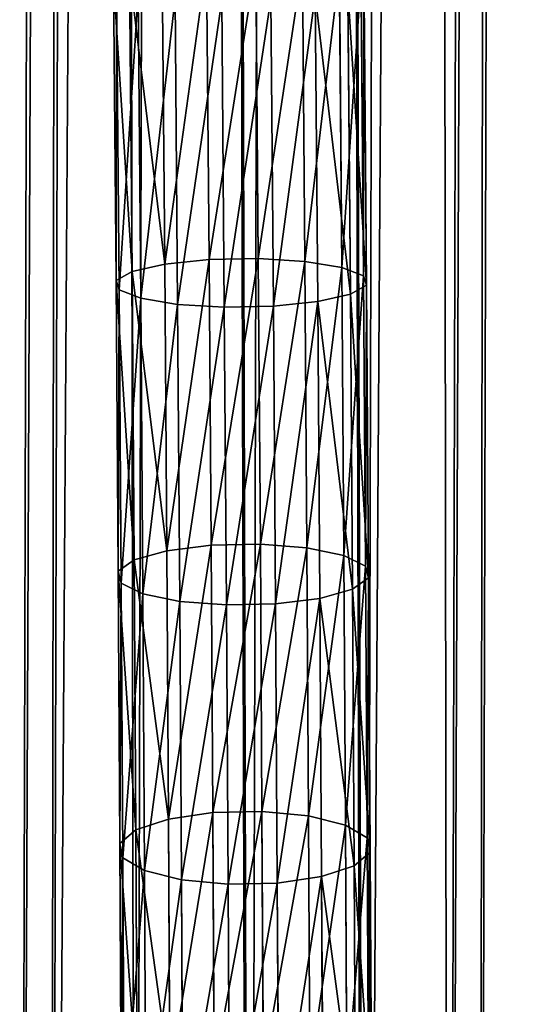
# Model space of a CAD drawing. Extents: x 0 to 230, y 0 to 588.
# Tile 142 of 256: x 122 to 133, y 147 to 168. Entities that reach past the tile are written whole.
import ezdxf

# ---------------------------------------------------------------- set-up
doc = ezdxf.new("R2010")
doc.units = 0
doc.header["$LTSCALE"] = 25.4
doc.layers.get('0').update_dxf_attribs({"color": 13, "linetype": 'CONTINUOUS'})

# ---------------------------------------------------------------- blocks, each defined once
blk = doc.blocks.new('VIPER-I-6512-6513_STL_3')
at = {"color": 250}
for p, q in [((0.805, 583.17, 326.46), (-0.412, 124.036, 741.465)), ((0.805, 583.17, 326.46), (-0.412, 124.036, 741.465)), ((-1.696, 582.728, 325.963), (-2.913, 123.594, 740.968)), ((-1.696, 582.728, 325.963), (-2.913, 123.594, 740.968)), ((3.304, 582.715, 325.963), (2.087, 123.581, 740.968)), ((3.304, 582.715, 325.963), (2.087, 123.581, 740.968)), ((-3.529, 581.506, 324.606), (-4.746, 122.371, 739.611)), ((-3.529, 581.506, 324.606), (-4.746, 122.371, 739.611)), ((5.131, 581.483, 324.606), (3.914, 122.349, 739.611)), ((5.131, 581.483, 324.606), (3.914, 122.349, 739.611)), ((-4.204, 579.831, 322.751), (-5.421, 120.697, 737.756)), ((-4.204, 579.831, 322.751), (-5.421, 120.697, 737.756)), ((5.796, 579.804, 322.751), (4.579, 120.67, 737.756)), ((5.796, 579.804, 322.751), (4.579, 120.67, 737.756)), ((-3.538, 578.153, 320.896), (-4.755, 119.019, 735.901)), ((-3.538, 578.153, 320.896), (-4.755, 119.019, 735.901)), ((5.122, 578.13, 320.896), (3.905, 118.996, 735.901)), ((5.122, 578.13, 320.896), (3.905, 118.996, 735.901)), ((-1.711, 576.921, 319.539), (-2.928, 117.787, 734.544)), ((-1.711, 576.921, 319.539), (-2.928, 117.787, 734.544)), ((3.289, 576.908, 319.539), (2.072, 117.773, 734.544)), ((3.289, 576.908, 319.539), (2.072, 117.773, 734.544)), ((0.788, 576.465, 319.042), (-0.43, 117.331, 734.047)), ((0.788, 576.465, 319.042), (-0.43, 117.331, 734.047))]:
    blk.add_line(p, q, dxfattribs=at)
at = {"color": 7}
for p, q in [((-1.301, 171.864, 834.52), (-1.355, 178.291, 835.618)), ((-1.301, 171.864, 834.52), (-1.355, 178.291, 835.618)), ((-0.284, 178.31, 835.555), (-0.23, 171.885, 834.457)), ((-0.284, 178.31, 835.555), (-0.23, 171.885, 834.457)), ((-2.976, 171.607, 835.767), (-3.031, 178.091, 836.876)), ((-2.976, 171.607, 835.767), (-3.031, 178.091, 836.876)), ((-2.265, 171.766, 834.98), (-2.319, 178.214, 836.082)), ((-2.265, 171.766, 834.98), (-2.319, 178.214, 836.082)), ((0.785, 171.825, 834.801), (0.73, 178.268, 835.902)), ((0.785, 171.825, 834.801), (0.73, 178.268, 835.902)), ((1.588, 171.695, 835.5), (1.534, 178.172, 836.607)), ((1.588, 171.695, 835.5), (1.534, 178.172, 836.607)), ((-3.38, 177.94, 837.879), (-3.325, 171.409, 836.763)), ((-3.38, 177.94, 837.879), (-3.325, 171.409, 836.763)), ((2.059, 171.513, 836.447), (2.004, 178.036, 837.562)), ((2.059, 171.513, 836.447), (2.004, 178.036, 837.562)), ((2.069, 177.881, 838.622), (2.124, 171.307, 837.498)), ((2.069, 177.881, 838.622), (2.124, 171.307, 837.498)), ((-3.315, 177.786, 838.939), (-3.26, 171.204, 837.814)), ((-3.315, 177.786, 838.939), (-3.26, 171.204, 837.814)), ((-2.845, 177.65, 839.894), (-2.789, 171.022, 838.761)), ((-2.845, 177.65, 839.894), (-2.789, 171.022, 838.761)), ((1.775, 171.11, 838.493), (1.719, 177.731, 839.625)), ((1.775, 171.11, 838.493), (1.719, 177.731, 839.625)), ((-1.986, 170.891, 839.46), (-2.042, 177.553, 840.599)), ((-1.986, 170.891, 839.46), (-2.042, 177.553, 840.599)), ((-1.027, 177.512, 840.946), (-0.971, 170.832, 839.804)), ((-1.027, 177.512, 840.946), (-0.971, 170.832, 839.804)), ((0.043, 177.531, 840.883), (0.1, 170.853, 839.741)), ((0.043, 177.531, 840.883), (0.1, 170.853, 839.741)), ((1.008, 177.608, 840.419), (1.064, 170.95, 839.281)), ((1.008, 177.608, 840.419), (1.064, 170.95, 839.281)), ((-2.265, 171.766, 834.98), (-1.301, 171.864, 834.52)), ((-2.265, 171.766, 834.98), (-1.301, 171.864, 834.52)), ((-1.301, 171.864, 834.52), (-0.23, 171.885, 834.457)), ((-1.301, 171.864, 834.52), (-0.23, 171.885, 834.457)), ((-1.256, 165.654, 833.143), (-1.301, 171.864, 834.52)), ((-1.256, 165.654, 833.143), (-1.301, 171.864, 834.52)), ((-0.23, 171.885, 834.457), (-0.185, 165.676, 833.08)), ((0.785, 171.825, 834.801), (-0.23, 171.885, 834.457)), ((0.785, 171.825, 834.801), (-0.23, 171.885, 834.457)), ((-0.23, 171.885, 834.457), (-0.185, 165.676, 833.08)), ((-2.976, 171.607, 835.767), (-2.265, 171.766, 834.98)), ((-2.976, 171.607, 835.767), (-2.265, 171.766, 834.98)), ((-2.221, 165.534, 833.598), (-2.265, 171.766, 834.98)), ((-2.221, 165.534, 833.598), (-2.265, 171.766, 834.98)), ((0.829, 165.598, 833.421), (0.785, 171.825, 834.801)), ((0.785, 171.825, 834.801), (1.588, 171.695, 835.5)), ((0.785, 171.825, 834.801), (1.588, 171.695, 835.5)), ((0.829, 165.598, 833.421), (0.785, 171.825, 834.801)), ((1.633, 165.432, 834.112), (1.588, 171.695, 835.5)), ((1.588, 171.695, 835.5), (2.059, 171.513, 836.447)), ((1.588, 171.695, 835.5), (2.059, 171.513, 836.447)), ((1.633, 165.432, 834.112), (1.588, 171.695, 835.5)), ((-3.325, 171.409, 836.763), (-2.976, 171.607, 835.767)), ((-3.325, 171.409, 836.763), (-2.976, 171.607, 835.767)), ((-2.931, 165.336, 834.377), (-2.976, 171.607, 835.767)), ((-2.931, 165.336, 834.377), (-2.976, 171.607, 835.767)), ((2.104, 165.202, 835.048), (2.059, 171.513, 836.447)), ((2.059, 171.513, 836.447), (2.124, 171.307, 837.498)), ((2.059, 171.513, 836.447), (2.124, 171.307, 837.498)), ((2.104, 165.202, 835.048), (2.059, 171.513, 836.447)), ((-3.26, 171.204, 837.814), (-3.325, 171.409, 836.763)), ((-3.325, 171.409, 836.763), (-3.28, 165.089, 835.361)), ((-3.26, 171.204, 837.814), (-3.325, 171.409, 836.763)), ((-3.325, 171.409, 836.763), (-3.28, 165.089, 835.361)), ((2.124, 171.307, 837.498), (1.775, 171.11, 838.493)), ((2.124, 171.307, 837.498), (1.775, 171.11, 838.493)), ((2.124, 171.307, 837.498), (2.17, 164.945, 836.088)), ((2.124, 171.307, 837.498), (2.17, 164.945, 836.088)), ((-2.789, 171.022, 838.761), (-3.26, 171.204, 837.814)), ((-3.26, 171.204, 837.814), (-3.214, 164.831, 836.401)), ((-2.789, 171.022, 838.761), (-3.26, 171.204, 837.814)), ((-3.26, 171.204, 837.814), (-3.214, 164.831, 836.401)), ((-1.986, 170.891, 839.46), (-2.789, 171.022, 838.761)), ((-2.789, 171.022, 838.761), (-2.743, 164.602, 837.337)), ((-1.986, 170.891, 839.46), (-2.789, 171.022, 838.761)), ((-2.789, 171.022, 838.761), (-2.743, 164.602, 837.337)), ((1.775, 171.11, 838.493), (1.064, 170.95, 839.281)), ((1.775, 171.11, 838.493), (1.064, 170.95, 839.281)), ((1.821, 164.698, 837.072), (1.775, 171.11, 838.493)), ((1.821, 164.698, 837.072), (1.775, 171.11, 838.493)), ((-1.94, 164.435, 838.028), (-1.986, 170.891, 839.46)), ((-0.971, 170.832, 839.804), (-1.986, 170.891, 839.46)), ((-1.94, 164.435, 838.028), (-1.986, 170.891, 839.46)), ((-0.971, 170.832, 839.804), (-1.986, 170.891, 839.46)), ((0.1, 170.853, 839.741), (-0.971, 170.832, 839.804)), ((0.1, 170.853, 839.741), (-0.971, 170.832, 839.804)), ((-0.971, 170.832, 839.804), (-0.925, 164.357, 838.369)), ((-0.971, 170.832, 839.804), (-0.925, 164.357, 838.369)), ((1.064, 170.95, 839.281), (0.1, 170.853, 839.741)), ((1.064, 170.95, 839.281), (0.1, 170.853, 839.741)), ((0.1, 170.853, 839.741), (0.146, 164.38, 838.306)), ((0.1, 170.853, 839.741), (0.146, 164.38, 838.306)), ((1.064, 170.95, 839.281), (1.11, 164.499, 837.851)), ((1.064, 170.95, 839.281), (1.11, 164.499, 837.851)), ((-2.221, 165.534, 833.598), (-1.256, 165.654, 833.143)), ((-2.221, 165.534, 833.598), (-1.256, 165.654, 833.143)), ((-1.256, 165.654, 833.143), (-0.185, 165.676, 833.08)), ((-1.256, 165.654, 833.143), (-0.185, 165.676, 833.08)), ((-1.221, 159.845, 831.544), (-1.256, 165.654, 833.143)), ((-1.221, 159.845, 831.544), (-1.256, 165.654, 833.143)), ((-0.185, 165.676, 833.08), (-0.15, 159.87, 831.482)), ((0.829, 165.598, 833.421), (-0.185, 165.676, 833.08)), ((0.829, 165.598, 833.421), (-0.185, 165.676, 833.08)), ((-0.185, 165.676, 833.08), (-0.15, 159.87, 831.482)), ((-2.931, 165.336, 834.377), (-2.221, 165.534, 833.598)), ((-2.931, 165.336, 834.377), (-2.221, 165.534, 833.598)), ((-2.185, 159.704, 831.993), (-2.221, 165.534, 833.598)), ((-2.185, 159.704, 831.993), (-2.221, 165.534, 833.598)), ((0.865, 159.774, 831.817), (0.829, 165.598, 833.421)), ((0.829, 165.598, 833.421), (1.633, 165.432, 834.112)), ((0.829, 165.598, 833.421), (1.633, 165.432, 834.112)), ((0.865, 159.774, 831.817), (0.829, 165.598, 833.421)), ((-3.28, 165.089, 835.361), (-2.931, 165.336, 834.377)), ((-3.28, 165.089, 835.361), (-2.931, 165.336, 834.377)), ((-2.896, 159.467, 832.761), (-2.931, 165.336, 834.377)), ((-2.896, 159.467, 832.761), (-2.931, 165.336, 834.377)), ((1.669, 159.572, 832.498), (1.633, 165.432, 834.112)), ((1.633, 165.432, 834.112), (2.104, 165.202, 835.048)), ((1.633, 165.432, 834.112), (2.104, 165.202, 835.048)), ((1.669, 159.572, 832.498), (1.633, 165.432, 834.112)), ((-3.214, 164.831, 836.401), (-3.28, 165.089, 835.361)), ((-3.28, 165.089, 835.361), (-3.244, 159.171, 833.732)), ((-3.214, 164.831, 836.401), (-3.28, 165.089, 835.361)), ((-3.28, 165.089, 835.361), (-3.244, 159.171, 833.732)), ((2.14, 159.295, 833.422), (2.104, 165.202, 835.048)), ((2.104, 165.202, 835.048), (2.17, 164.945, 836.088)), ((2.104, 165.202, 835.048), (2.17, 164.945, 836.088)), ((2.14, 159.295, 833.422), (2.104, 165.202, 835.048)), ((-2.743, 164.602, 837.337), (-3.214, 164.831, 836.401)), ((-3.214, 164.831, 836.401), (-3.178, 158.86, 834.757)), ((-2.743, 164.602, 837.337), (-3.214, 164.831, 836.401)), ((-3.214, 164.831, 836.401), (-3.178, 158.86, 834.757)), ((2.17, 164.945, 836.088), (1.821, 164.698, 837.072)), ((2.17, 164.945, 836.088), (1.821, 164.698, 837.072)), ((2.17, 164.945, 836.088), (2.206, 158.985, 834.447)), ((2.17, 164.945, 836.088), (2.206, 158.985, 834.447)), ((-1.94, 164.435, 838.028), (-2.743, 164.602, 837.337)), ((-2.743, 164.602, 837.337), (-2.707, 158.583, 835.681)), ((-1.94, 164.435, 838.028), (-2.743, 164.602, 837.337)), ((-2.743, 164.602, 837.337), (-2.707, 158.583, 835.681)), ((1.821, 164.698, 837.072), (1.11, 164.499, 837.851)), ((1.821, 164.698, 837.072), (1.11, 164.499, 837.851)), ((1.857, 158.688, 835.418), (1.821, 164.698, 837.072)), ((1.857, 158.688, 835.418), (1.821, 164.698, 837.072)), ((-1.903, 158.381, 836.362), (-1.94, 164.435, 838.028)), ((-0.925, 164.357, 838.369), (-1.94, 164.435, 838.028)), ((-1.903, 158.381, 836.362), (-1.94, 164.435, 838.028)), ((-0.925, 164.357, 838.369), (-1.94, 164.435, 838.028)), ((0.146, 164.38, 838.306), (-0.925, 164.357, 838.369)), ((0.146, 164.38, 838.306), (-0.925, 164.357, 838.369)), ((1.11, 164.499, 837.851), (0.146, 164.38, 838.306)), ((1.11, 164.499, 837.851), (0.146, 164.38, 838.306)), ((0.146, 164.38, 838.306), (0.183, 158.31, 836.635)), ((0.146, 164.38, 838.306), (0.183, 158.31, 836.635)), ((1.11, 164.499, 837.851), (1.147, 158.452, 836.186)), ((1.11, 164.499, 837.851), (1.147, 158.452, 836.186)), ((-0.925, 164.357, 838.369), (-0.888, 158.285, 836.697)), ((-0.925, 164.357, 838.369), (-0.888, 158.285, 836.697)), ((-2.896, 159.467, 832.761), (-2.185, 159.704, 831.993)), ((-2.896, 159.467, 832.761), (-2.185, 159.704, 831.993)), ((-2.185, 159.704, 831.993), (-1.221, 159.845, 831.544)), ((-2.185, 159.704, 831.993), (-1.221, 159.845, 831.544)), ((-2.157, 154.114, 830.139), (-2.185, 159.704, 831.993)), ((-2.157, 154.114, 830.139), (-2.185, 159.704, 831.993)), ((-1.221, 159.845, 831.544), (-0.15, 159.87, 831.482)), ((-1.221, 159.845, 831.544), (-0.15, 159.87, 831.482)), ((-1.193, 154.278, 829.697), (-1.221, 159.845, 831.544)), ((-1.193, 154.278, 829.697), (-1.221, 159.845, 831.544)), ((-0.15, 159.87, 831.482), (-0.122, 154.305, 829.636)), ((0.865, 159.774, 831.817), (-0.15, 159.87, 831.482)), ((0.865, 159.774, 831.817), (-0.15, 159.87, 831.482)), ((-0.15, 159.87, 831.482), (-0.122, 154.305, 829.636)), ((0.893, 154.191, 829.966), (0.865, 159.774, 831.817)), ((0.865, 159.774, 831.817), (1.669, 159.572, 832.498)), ((0.865, 159.774, 831.817), (1.669, 159.572, 832.498)), ((0.893, 154.191, 829.966), (0.865, 159.774, 831.817)), ((-3.244, 159.171, 833.732), (-2.896, 159.467, 832.761)), ((-3.244, 159.171, 833.732), (-2.896, 159.467, 832.761)), ((-2.867, 153.838, 830.894), (-2.896, 159.467, 832.761)), ((-2.867, 153.838, 830.894), (-2.896, 159.467, 832.761)), ((1.697, 153.953, 830.635), (1.669, 159.572, 832.498)), ((1.669, 159.572, 832.498), (2.14, 159.295, 833.422)), ((1.669, 159.572, 832.498), (2.14, 159.295, 833.422)), ((1.697, 153.953, 830.635), (1.669, 159.572, 832.498)), ((2.169, 153.627, 831.542), (2.14, 159.295, 833.422)), ((2.14, 159.295, 833.422), (2.206, 158.985, 834.447)), ((2.14, 159.295, 833.422), (2.206, 158.985, 834.447)), ((2.169, 153.627, 831.542), (2.14, 159.295, 833.422)), ((-3.178, 158.86, 834.757), (-3.244, 159.171, 833.732)), ((-3.244, 159.171, 833.732), (-3.215, 153.491, 831.848)), ((-3.178, 158.86, 834.757), (-3.244, 159.171, 833.732)), ((-3.244, 159.171, 833.732), (-3.215, 153.491, 831.848)), ((-2.707, 158.583, 835.681), (-3.178, 158.86, 834.757)), ((-3.178, 158.86, 834.757), (-3.149, 153.127, 832.856)), ((-2.707, 158.583, 835.681), (-3.178, 158.86, 834.757)), ((-3.178, 158.86, 834.757), (-3.149, 153.127, 832.856)), ((2.206, 158.985, 834.447), (1.857, 158.688, 835.418)), ((2.206, 158.985, 834.447), (1.857, 158.688, 835.418)), ((2.206, 158.985, 834.447), (2.235, 153.263, 832.549)), ((2.206, 158.985, 834.447), (2.235, 153.263, 832.549)), ((1.857, 158.688, 835.418), (1.147, 158.452, 836.186)), ((1.857, 158.688, 835.418), (1.147, 158.452, 836.186)), ((1.887, 152.917, 833.503), (1.857, 158.688, 835.418)), ((1.887, 152.917, 833.503), (1.857, 158.688, 835.418)), ((-1.903, 158.381, 836.362), (-2.707, 158.583, 835.681)), ((-2.707, 158.583, 835.681), (-2.677, 152.801, 833.763)), ((-1.903, 158.381, 836.362), (-2.707, 158.583, 835.681)), ((-2.707, 158.583, 835.681), (-2.677, 152.801, 833.763)), ((-1.873, 152.563, 834.432), (-1.903, 158.381, 836.362)), ((-0.888, 158.285, 836.697), (-1.903, 158.381, 836.362)), ((-1.873, 152.563, 834.432), (-1.903, 158.381, 836.362)), ((-0.888, 158.285, 836.697), (-1.903, 158.381, 836.362)), ((1.147, 158.452, 836.186), (0.183, 158.31, 836.635)), ((1.147, 158.452, 836.186), (0.183, 158.31, 836.635)), ((1.147, 158.452, 836.186), (1.177, 152.64, 834.259)), ((1.147, 158.452, 836.186), (1.177, 152.64, 834.259)), ((0.183, 158.31, 836.635), (-0.888, 158.285, 836.697)), ((0.183, 158.31, 836.635), (-0.888, 158.285, 836.697)), ((-0.888, 158.285, 836.697), (-0.858, 152.449, 834.761)), ((-0.888, 158.285, 836.697), (-0.858, 152.449, 834.761)), ((0.183, 158.31, 836.635), (0.213, 152.476, 834.7)), ((0.183, 158.31, 836.635), (0.213, 152.476, 834.7))]:
    blk.add_line(p, q, dxfattribs=at)
mesh = blk.add_polyface(dxfattribs=at)
corners = [(-0.412, 124.036, 741.465), (-1.696, 582.728, 325.963), (-2.913, 123.594, 740.968), (0.805, 583.17, 326.46)]
mesh.append_faces([[corners[k] for k in face] for face in [(0, 1, 2), (1, 0, 3)]], dxfattribs={"vtx0": -1, "color": 7})
mesh = blk.add_polyface(dxfattribs=at)
corners = [(2.087, 123.581, 740.968), (0.805, 583.17, 326.46), (-0.412, 124.036, 741.465), (3.304, 582.715, 325.963)]
mesh.append_faces([[corners[k] for k in face] for face in [(0, 1, 2), (1, 0, 3)]], dxfattribs={"vtx0": -1, "color": 7})
mesh = blk.add_polyface(dxfattribs=at)
corners = [(-2.913, 123.594, 740.968), (-3.529, 581.506, 324.606), (-4.746, 122.371, 739.611), (-1.696, 582.728, 325.963)]
mesh.append_faces([[corners[k] for k in face] for face in [(0, 1, 2), (1, 0, 3)]], dxfattribs={"vtx0": -1, "color": 7})
mesh = blk.add_polyface(dxfattribs=at)
corners = [(5.131, 581.483, 324.606), (2.087, 123.581, 740.968), (3.914, 122.349, 739.611), (3.304, 582.715, 325.963)]
mesh.append_faces([[corners[k] for k in face] for face in [(0, 1, 2), (1, 0, 3)]], dxfattribs={"vtx0": -1, "color": 7})
mesh = blk.add_polyface(dxfattribs=at)
corners = [(-4.746, 122.371, 739.611), (-4.204, 579.831, 322.751), (-5.421, 120.697, 737.756), (-3.529, 581.506, 324.606)]
mesh.append_faces([[corners[k] for k in face] for face in [(0, 1, 2), (1, 0, 3)]], dxfattribs={"vtx0": -1, "color": 7})
mesh = blk.add_polyface(dxfattribs=at)
corners = [(5.796, 579.804, 322.751), (3.914, 122.349, 739.611), (4.579, 120.67, 737.756), (5.131, 581.483, 324.606)]
mesh.append_faces([[corners[k] for k in face] for face in [(0, 1, 2), (1, 0, 3)]], dxfattribs={"vtx0": -1, "color": 7})
mesh = blk.add_polyface(dxfattribs=at)
corners = [(-5.421, 120.697, 737.756), (-3.538, 578.153, 320.896), (-4.755, 119.019, 735.901), (-4.204, 579.831, 322.751)]
mesh.append_faces([[corners[k] for k in face] for face in [(0, 1, 2), (1, 0, 3)]], dxfattribs={"vtx0": -1, "color": 7})
mesh = blk.add_polyface(dxfattribs=at)
corners = [(5.122, 578.13, 320.896), (4.579, 120.67, 737.756), (3.905, 118.996, 735.901), (5.796, 579.804, 322.751)]
mesh.append_faces([[corners[k] for k in face] for face in [(0, 1, 2), (1, 0, 3)]], dxfattribs={"vtx0": -1, "color": 7})
mesh = blk.add_polyface(dxfattribs=at)
corners = [(-4.755, 119.019, 735.901), (-1.711, 576.921, 319.539), (-2.928, 117.787, 734.544), (-3.538, 578.153, 320.896)]
mesh.append_faces([[corners[k] for k in face] for face in [(0, 1, 2), (1, 0, 3)]], dxfattribs={"vtx0": -1, "color": 7})
mesh = blk.add_polyface(dxfattribs=at)
corners = [(3.289, 576.908, 319.539), (3.905, 118.996, 735.901), (2.072, 117.773, 734.544), (5.122, 578.13, 320.896)]
mesh.append_faces([[corners[k] for k in face] for face in [(0, 1, 2), (1, 0, 3)]], dxfattribs={"vtx0": -1, "color": 7})
mesh = blk.add_polyface(dxfattribs=at)
corners = [(-1.711, 576.921, 319.539), (-0.43, 117.331, 734.047), (-2.928, 117.787, 734.544), (0.788, 576.465, 319.042)]
mesh.append_faces([[corners[k] for k in face] for face in [(0, 1, 2), (1, 0, 3)]], dxfattribs={"vtx0": -1, "color": 7})
mesh = blk.add_polyface(dxfattribs=at)
corners = [(0.788, 576.465, 319.042), (2.072, 117.773, 734.544), (-0.43, 117.331, 734.047), (3.289, 576.908, 319.539)]
mesh.append_faces([[corners[k] for k in face] for face in [(0, 1, 2), (1, 0, 3)]], dxfattribs={"vtx0": -1, "color": 7})
mesh = blk.add_polyface(dxfattribs=at)
corners = [(-1.355, 178.291, 835.618), (-2.265, 171.766, 834.98), (-2.319, 178.214, 836.082), (-1.301, 171.864, 834.52)]
mesh.append_faces([[corners[k] for k in face] for face in [(0, 1, 2), (1, 0, 3)]], dxfattribs={"vtx0": -1, "color": 7})
mesh = blk.add_polyface(dxfattribs=at)
corners = [(-0.284, 178.31, 835.555), (-1.301, 171.864, 834.52), (-1.355, 178.291, 835.618), (-0.23, 171.885, 834.457)]
mesh.append_faces([[corners[k] for k in face] for face in [(0, 1, 2), (1, 0, 3)]], dxfattribs={"vtx0": -1, "color": 7})
mesh = blk.add_polyface(dxfattribs=at)
corners = [(0.73, 178.268, 835.902), (-0.23, 171.885, 834.457), (-0.284, 178.31, 835.555), (0.785, 171.825, 834.801)]
mesh.append_faces([[corners[k] for k in face] for face in [(0, 1, 2), (1, 0, 3)]], dxfattribs={"vtx0": -1, "color": 7})
mesh = blk.add_polyface(dxfattribs=at)
corners = [(-3.38, 177.94, 837.879), (-2.976, 171.607, 835.767), (-3.325, 171.409, 836.763), (-3.031, 178.091, 836.876)]
mesh.append_faces([[corners[k] for k in face] for face in [(0, 1, 2), (1, 0, 3)]], dxfattribs={"vtx0": -1, "color": 7})
mesh = blk.add_polyface(dxfattribs=at)
corners = [(-3.031, 178.091, 836.876), (-2.265, 171.766, 834.98), (-2.976, 171.607, 835.767), (-2.319, 178.214, 836.082)]
mesh.append_faces([[corners[k] for k in face] for face in [(0, 1, 2), (1, 0, 3)]], dxfattribs={"vtx0": -1, "color": 7})
mesh = blk.add_polyface(dxfattribs=at)
corners = [(1.534, 178.172, 836.607), (0.785, 171.825, 834.801), (0.73, 178.268, 835.902), (1.588, 171.695, 835.5)]
mesh.append_faces([[corners[k] for k in face] for face in [(0, 1, 2), (1, 0, 3)]], dxfattribs={"vtx0": -1, "color": 7})
mesh = blk.add_polyface(dxfattribs=at)
corners = [(1.588, 171.695, 835.5), (2.004, 178.036, 837.562), (2.059, 171.513, 836.447), (1.534, 178.172, 836.607)]
mesh.append_faces([[corners[k] for k in face] for face in [(0, 1, 2), (1, 0, 3)]], dxfattribs={"vtx0": -1, "color": 7})
mesh = blk.add_polyface(dxfattribs=at)
corners = [(-3.315, 177.786, 838.939), (-3.325, 171.409, 836.763), (-3.26, 171.204, 837.814), (-3.38, 177.94, 837.879)]
mesh.append_faces([[corners[k] for k in face] for face in [(0, 1, 2), (1, 0, 3)]], dxfattribs={"vtx0": -1, "color": 7})
mesh = blk.add_polyface(dxfattribs=at)
corners = [(2.124, 171.307, 837.498), (1.719, 177.731, 839.625), (1.775, 171.11, 838.493), (2.069, 177.881, 838.622)]
mesh.append_faces([[corners[k] for k in face] for face in [(0, 1, 2), (1, 0, 3)]], dxfattribs={"vtx0": -1, "color": 7})
mesh = blk.add_polyface(dxfattribs=at)
corners = [(2.059, 171.513, 836.447), (2.069, 177.881, 838.622), (2.124, 171.307, 837.498), (2.004, 178.036, 837.562)]
mesh.append_faces([[corners[k] for k in face] for face in [(0, 1, 2), (1, 0, 3)]], dxfattribs={"vtx0": -1, "color": 7})
mesh = blk.add_polyface(dxfattribs=at)
corners = [(-2.845, 177.65, 839.894), (-3.26, 171.204, 837.814), (-2.789, 171.022, 838.761), (-3.315, 177.786, 838.939)]
mesh.append_faces([[corners[k] for k in face] for face in [(0, 1, 2), (1, 0, 3)]], dxfattribs={"vtx0": -1, "color": 7})
mesh = blk.add_polyface(dxfattribs=at)
corners = [(-2.789, 171.022, 838.761), (-2.042, 177.553, 840.599), (-2.845, 177.65, 839.894), (-1.986, 170.891, 839.46)]
mesh.append_faces([[corners[k] for k in face] for face in [(0, 1, 2), (1, 0, 3)]], dxfattribs={"vtx0": -1, "color": 7})
mesh = blk.add_polyface(dxfattribs=at)
corners = [(1.775, 171.11, 838.493), (1.008, 177.608, 840.419), (1.064, 170.95, 839.281), (1.719, 177.731, 839.625)]
mesh.append_faces([[corners[k] for k in face] for face in [(0, 1, 2), (1, 0, 3)]], dxfattribs={"vtx0": -1, "color": 7})
mesh = blk.add_polyface(dxfattribs=at)
corners = [(-1.986, 170.891, 839.46), (-1.027, 177.512, 840.946), (-2.042, 177.553, 840.599), (-0.971, 170.832, 839.804)]
mesh.append_faces([[corners[k] for k in face] for face in [(0, 1, 2), (1, 0, 3)]], dxfattribs={"vtx0": -1, "color": 7})
mesh = blk.add_polyface(dxfattribs=at)
corners = [(-0.971, 170.832, 839.804), (0.043, 177.531, 840.883), (-1.027, 177.512, 840.946), (0.1, 170.853, 839.741)]
mesh.append_faces([[corners[k] for k in face] for face in [(0, 1, 2), (1, 0, 3)]], dxfattribs={"vtx0": -1, "color": 7})
mesh = blk.add_polyface(dxfattribs=at)
corners = [(0.1, 170.853, 839.741), (1.008, 177.608, 840.419), (0.043, 177.531, 840.883), (1.064, 170.95, 839.281)]
mesh.append_faces([[corners[k] for k in face] for face in [(0, 1, 2), (1, 0, 3)]], dxfattribs={"vtx0": -1, "color": 7})
mesh = blk.add_polyface(dxfattribs=at)
corners = [(-1.301, 171.864, 834.52), (-2.221, 165.534, 833.598), (-2.265, 171.766, 834.98), (-1.256, 165.654, 833.143)]
mesh.append_faces([[corners[k] for k in face] for face in [(0, 1, 2), (1, 0, 3)]], dxfattribs={"vtx0": -1, "color": 7})
mesh = blk.add_polyface(dxfattribs=at)
corners = [(-0.23, 171.885, 834.457), (-1.256, 165.654, 833.143), (-1.301, 171.864, 834.52), (-0.185, 165.676, 833.08)]
mesh.append_faces([[corners[k] for k in face] for face in [(0, 1, 2), (1, 0, 3)]], dxfattribs={"vtx0": -1, "color": 7})
mesh = blk.add_polyface(dxfattribs=at)
corners = [(0.785, 171.825, 834.801), (-0.185, 165.676, 833.08), (-0.23, 171.885, 834.457), (0.829, 165.598, 833.421)]
mesh.append_faces([[corners[k] for k in face] for face in [(0, 1, 2), (1, 0, 3)]], dxfattribs={"vtx0": -1, "color": 7})
mesh = blk.add_polyface(dxfattribs=at)
corners = [(-2.976, 171.607, 835.767), (-2.221, 165.534, 833.598), (-2.931, 165.336, 834.377), (-2.265, 171.766, 834.98)]
mesh.append_faces([[corners[k] for k in face] for face in [(0, 1, 2), (1, 0, 3)]], dxfattribs={"vtx0": -1, "color": 7})
mesh = blk.add_polyface(dxfattribs=at)
corners = [(1.588, 171.695, 835.5), (0.829, 165.598, 833.421), (0.785, 171.825, 834.801), (1.633, 165.432, 834.112)]
mesh.append_faces([[corners[k] for k in face] for face in [(0, 1, 2), (1, 0, 3)]], dxfattribs={"vtx0": -1, "color": 7})
mesh = blk.add_polyface(dxfattribs=at)
corners = [(1.633, 165.432, 834.112), (2.059, 171.513, 836.447), (2.104, 165.202, 835.048), (1.588, 171.695, 835.5)]
mesh.append_faces([[corners[k] for k in face] for face in [(0, 1, 2), (1, 0, 3)]], dxfattribs={"vtx0": -1, "color": 7})
mesh = blk.add_polyface(dxfattribs=at)
corners = [(-3.325, 171.409, 836.763), (-2.931, 165.336, 834.377), (-3.28, 165.089, 835.361), (-2.976, 171.607, 835.767)]
mesh.append_faces([[corners[k] for k in face] for face in [(0, 1, 2), (1, 0, 3)]], dxfattribs={"vtx0": -1, "color": 7})
mesh = blk.add_polyface(dxfattribs=at)
corners = [(2.104, 165.202, 835.048), (2.124, 171.307, 837.498), (2.17, 164.945, 836.088), (2.059, 171.513, 836.447)]
mesh.append_faces([[corners[k] for k in face] for face in [(0, 1, 2), (1, 0, 3)]], dxfattribs={"vtx0": -1, "color": 7})
mesh = blk.add_polyface(dxfattribs=at)
corners = [(-3.26, 171.204, 837.814), (-3.28, 165.089, 835.361), (-3.214, 164.831, 836.401), (-3.325, 171.409, 836.763)]
mesh.append_faces([[corners[k] for k in face] for face in [(0, 1, 2), (1, 0, 3)]], dxfattribs={"vtx0": -1, "color": 7})
mesh = blk.add_polyface(dxfattribs=at)
corners = [(2.17, 164.945, 836.088), (1.775, 171.11, 838.493), (1.821, 164.698, 837.072), (2.124, 171.307, 837.498)]
mesh.append_faces([[corners[k] for k in face] for face in [(0, 1, 2), (1, 0, 3)]], dxfattribs={"vtx0": -1, "color": 7})
mesh = blk.add_polyface(dxfattribs=at)
corners = [(-2.789, 171.022, 838.761), (-3.214, 164.831, 836.401), (-2.743, 164.602, 837.337), (-3.26, 171.204, 837.814)]
mesh.append_faces([[corners[k] for k in face] for face in [(0, 1, 2), (1, 0, 3)]], dxfattribs={"vtx0": -1, "color": 7})
mesh = blk.add_polyface(dxfattribs=at)
corners = [(-2.743, 164.602, 837.337), (-1.986, 170.891, 839.46), (-2.789, 171.022, 838.761), (-1.94, 164.435, 838.028)]
mesh.append_faces([[corners[k] for k in face] for face in [(0, 1, 2), (1, 0, 3)]], dxfattribs={"vtx0": -1, "color": 7})
mesh = blk.add_polyface(dxfattribs=at)
corners = [(1.821, 164.698, 837.072), (1.064, 170.95, 839.281), (1.11, 164.499, 837.851), (1.775, 171.11, 838.493)]
mesh.append_faces([[corners[k] for k in face] for face in [(0, 1, 2), (1, 0, 3)]], dxfattribs={"vtx0": -1, "color": 7})
mesh = blk.add_polyface(dxfattribs=at)
corners = [(-1.94, 164.435, 838.028), (-0.971, 170.832, 839.804), (-1.986, 170.891, 839.46), (-0.925, 164.357, 838.369)]
mesh.append_faces([[corners[k] for k in face] for face in [(0, 1, 2), (1, 0, 3)]], dxfattribs={"vtx0": -1, "color": 7})
mesh = blk.add_polyface(dxfattribs=at)
corners = [(-0.925, 164.357, 838.369), (0.1, 170.853, 839.741), (-0.971, 170.832, 839.804), (0.146, 164.38, 838.306)]
mesh.append_faces([[corners[k] for k in face] for face in [(0, 1, 2), (1, 0, 3)]], dxfattribs={"vtx0": -1, "color": 7})
mesh = blk.add_polyface(dxfattribs=at)
corners = [(0.146, 164.38, 838.306), (1.064, 170.95, 839.281), (0.1, 170.853, 839.741), (1.11, 164.499, 837.851)]
mesh.append_faces([[corners[k] for k in face] for face in [(0, 1, 2), (1, 0, 3)]], dxfattribs={"vtx0": -1, "color": 7})
mesh = blk.add_polyface(dxfattribs=at)
corners = [(-1.256, 165.654, 833.143), (-2.185, 159.704, 831.993), (-2.221, 165.534, 833.598), (-1.221, 159.845, 831.544)]
mesh.append_faces([[corners[k] for k in face] for face in [(0, 1, 2), (1, 0, 3)]], dxfattribs={"vtx0": -1, "color": 7})
mesh = blk.add_polyface(dxfattribs=at)
corners = [(-0.185, 165.676, 833.08), (-1.221, 159.845, 831.544), (-1.256, 165.654, 833.143), (-0.15, 159.87, 831.482)]
mesh.append_faces([[corners[k] for k in face] for face in [(0, 1, 2), (1, 0, 3)]], dxfattribs={"vtx0": -1, "color": 7})
mesh = blk.add_polyface(dxfattribs=at)
corners = [(0.829, 165.598, 833.421), (-0.15, 159.87, 831.482), (-0.185, 165.676, 833.08), (0.865, 159.774, 831.817)]
mesh.append_faces([[corners[k] for k in face] for face in [(0, 1, 2), (1, 0, 3)]], dxfattribs={"vtx0": -1, "color": 7})
mesh = blk.add_polyface(dxfattribs=at)
corners = [(-2.931, 165.336, 834.377), (-2.185, 159.704, 831.993), (-2.896, 159.467, 832.761), (-2.221, 165.534, 833.598)]
mesh.append_faces([[corners[k] for k in face] for face in [(0, 1, 2), (1, 0, 3)]], dxfattribs={"vtx0": -1, "color": 7})
mesh = blk.add_polyface(dxfattribs=at)
corners = [(1.633, 165.432, 834.112), (0.865, 159.774, 831.817), (0.829, 165.598, 833.421), (1.669, 159.572, 832.498)]
mesh.append_faces([[corners[k] for k in face] for face in [(0, 1, 2), (1, 0, 3)]], dxfattribs={"vtx0": -1, "color": 7})
mesh = blk.add_polyface(dxfattribs=at)
corners = [(-3.28, 165.089, 835.361), (-2.896, 159.467, 832.761), (-3.244, 159.171, 833.732), (-2.931, 165.336, 834.377)]
mesh.append_faces([[corners[k] for k in face] for face in [(0, 1, 2), (1, 0, 3)]], dxfattribs={"vtx0": -1, "color": 7})
mesh = blk.add_polyface(dxfattribs=at)
corners = [(1.669, 159.572, 832.498), (2.104, 165.202, 835.048), (2.14, 159.295, 833.422), (1.633, 165.432, 834.112)]
mesh.append_faces([[corners[k] for k in face] for face in [(0, 1, 2), (1, 0, 3)]], dxfattribs={"vtx0": -1, "color": 7})
mesh = blk.add_polyface(dxfattribs=at)
corners = [(-3.214, 164.831, 836.401), (-3.244, 159.171, 833.732), (-3.178, 158.86, 834.757), (-3.28, 165.089, 835.361)]
mesh.append_faces([[corners[k] for k in face] for face in [(0, 1, 2), (1, 0, 3)]], dxfattribs={"vtx0": -1, "color": 7})
mesh = blk.add_polyface(dxfattribs=at)
corners = [(2.14, 159.295, 833.422), (2.17, 164.945, 836.088), (2.206, 158.985, 834.447), (2.104, 165.202, 835.048)]
mesh.append_faces([[corners[k] for k in face] for face in [(0, 1, 2), (1, 0, 3)]], dxfattribs={"vtx0": -1, "color": 7})
mesh = blk.add_polyface(dxfattribs=at)
corners = [(-2.743, 164.602, 837.337), (-3.178, 158.86, 834.757), (-2.707, 158.583, 835.681), (-3.214, 164.831, 836.401)]
mesh.append_faces([[corners[k] for k in face] for face in [(0, 1, 2), (1, 0, 3)]], dxfattribs={"vtx0": -1, "color": 7})
mesh = blk.add_polyface(dxfattribs=at)
corners = [(2.206, 158.985, 834.447), (1.821, 164.698, 837.072), (1.857, 158.688, 835.418), (2.17, 164.945, 836.088)]
mesh.append_faces([[corners[k] for k in face] for face in [(0, 1, 2), (1, 0, 3)]], dxfattribs={"vtx0": -1, "color": 7})
mesh = blk.add_polyface(dxfattribs=at)
corners = [(-2.707, 158.583, 835.681), (-1.94, 164.435, 838.028), (-2.743, 164.602, 837.337), (-1.903, 158.381, 836.362)]
mesh.append_faces([[corners[k] for k in face] for face in [(0, 1, 2), (1, 0, 3)]], dxfattribs={"vtx0": -1, "color": 7})
mesh = blk.add_polyface(dxfattribs=at)
corners = [(1.857, 158.688, 835.418), (1.11, 164.499, 837.851), (1.147, 158.452, 836.186), (1.821, 164.698, 837.072)]
mesh.append_faces([[corners[k] for k in face] for face in [(0, 1, 2), (1, 0, 3)]], dxfattribs={"vtx0": -1, "color": 7})
mesh = blk.add_polyface(dxfattribs=at)
corners = [(-1.903, 158.381, 836.362), (-0.925, 164.357, 838.369), (-1.94, 164.435, 838.028), (-0.888, 158.285, 836.697)]
mesh.append_faces([[corners[k] for k in face] for face in [(0, 1, 2), (1, 0, 3)]], dxfattribs={"vtx0": -1, "color": 7})
mesh = blk.add_polyface(dxfattribs=at)
corners = [(-0.888, 158.285, 836.697), (0.146, 164.38, 838.306), (-0.925, 164.357, 838.369), (0.183, 158.31, 836.635)]
mesh.append_faces([[corners[k] for k in face] for face in [(0, 1, 2), (1, 0, 3)]], dxfattribs={"vtx0": -1, "color": 7})
mesh = blk.add_polyface(dxfattribs=at)
corners = [(0.183, 158.31, 836.635), (1.11, 164.499, 837.851), (0.146, 164.38, 838.306), (1.147, 158.452, 836.186)]
mesh.append_faces([[corners[k] for k in face] for face in [(0, 1, 2), (1, 0, 3)]], dxfattribs={"vtx0": -1, "color": 7})
mesh = blk.add_polyface(dxfattribs=at)
corners = [(-2.896, 159.467, 832.761), (-2.157, 154.114, 830.139), (-2.867, 153.838, 830.894), (-2.185, 159.704, 831.993)]
mesh.append_faces([[corners[k] for k in face] for face in [(0, 1, 2), (1, 0, 3)]], dxfattribs={"vtx0": -1, "color": 7})
mesh = blk.add_polyface(dxfattribs=at)
corners = [(-1.221, 159.845, 831.544), (-2.157, 154.114, 830.139), (-2.185, 159.704, 831.993), (-1.193, 154.278, 829.697)]
mesh.append_faces([[corners[k] for k in face] for face in [(0, 1, 2), (1, 0, 3)]], dxfattribs={"vtx0": -1, "color": 7})
mesh = blk.add_polyface(dxfattribs=at)
corners = [(-0.15, 159.87, 831.482), (-1.193, 154.278, 829.697), (-1.221, 159.845, 831.544), (-0.122, 154.305, 829.636)]
mesh.append_faces([[corners[k] for k in face] for face in [(0, 1, 2), (1, 0, 3)]], dxfattribs={"vtx0": -1, "color": 7})
mesh = blk.add_polyface(dxfattribs=at)
corners = [(0.865, 159.774, 831.817), (-0.122, 154.305, 829.636), (-0.15, 159.87, 831.482), (0.893, 154.191, 829.966)]
mesh.append_faces([[corners[k] for k in face] for face in [(0, 1, 2), (1, 0, 3)]], dxfattribs={"vtx0": -1, "color": 7})
mesh = blk.add_polyface(dxfattribs=at)
corners = [(1.669, 159.572, 832.498), (0.893, 154.191, 829.966), (0.865, 159.774, 831.817), (1.697, 153.953, 830.635)]
mesh.append_faces([[corners[k] for k in face] for face in [(0, 1, 2), (1, 0, 3)]], dxfattribs={"vtx0": -1, "color": 7})
mesh = blk.add_polyface(dxfattribs=at)
corners = [(-3.244, 159.171, 833.732), (-2.867, 153.838, 830.894), (-3.215, 153.491, 831.848), (-2.896, 159.467, 832.761)]
mesh.append_faces([[corners[k] for k in face] for face in [(0, 1, 2), (1, 0, 3)]], dxfattribs={"vtx0": -1, "color": 7})
mesh = blk.add_polyface(dxfattribs=at)
corners = [(1.697, 153.953, 830.635), (2.14, 159.295, 833.422), (2.169, 153.627, 831.542), (1.669, 159.572, 832.498)]
mesh.append_faces([[corners[k] for k in face] for face in [(0, 1, 2), (1, 0, 3)]], dxfattribs={"vtx0": -1, "color": 7})
mesh = blk.add_polyface(dxfattribs=at)
corners = [(2.169, 153.627, 831.542), (2.206, 158.985, 834.447), (2.235, 153.263, 832.549), (2.14, 159.295, 833.422)]
mesh.append_faces([[corners[k] for k in face] for face in [(0, 1, 2), (1, 0, 3)]], dxfattribs={"vtx0": -1, "color": 7})
mesh = blk.add_polyface(dxfattribs=at)
corners = [(-3.178, 158.86, 834.757), (-3.215, 153.491, 831.848), (-3.149, 153.127, 832.856), (-3.244, 159.171, 833.732)]
mesh.append_faces([[corners[k] for k in face] for face in [(0, 1, 2), (1, 0, 3)]], dxfattribs={"vtx0": -1, "color": 7})
mesh = blk.add_polyface(dxfattribs=at)
corners = [(-2.707, 158.583, 835.681), (-3.149, 153.127, 832.856), (-2.677, 152.801, 833.763), (-3.178, 158.86, 834.757)]
mesh.append_faces([[corners[k] for k in face] for face in [(0, 1, 2), (1, 0, 3)]], dxfattribs={"vtx0": -1, "color": 7})
mesh = blk.add_polyface(dxfattribs=at)
corners = [(2.235, 153.263, 832.549), (1.857, 158.688, 835.418), (1.887, 152.917, 833.503), (2.206, 158.985, 834.447)]
mesh.append_faces([[corners[k] for k in face] for face in [(0, 1, 2), (1, 0, 3)]], dxfattribs={"vtx0": -1, "color": 7})
mesh = blk.add_polyface(dxfattribs=at)
corners = [(1.887, 152.917, 833.503), (1.147, 158.452, 836.186), (1.177, 152.64, 834.259), (1.857, 158.688, 835.418)]
mesh.append_faces([[corners[k] for k in face] for face in [(0, 1, 2), (1, 0, 3)]], dxfattribs={"vtx0": -1, "color": 7})
mesh = blk.add_polyface(dxfattribs=at)
corners = [(-2.677, 152.801, 833.763), (-1.903, 158.381, 836.362), (-2.707, 158.583, 835.681), (-1.873, 152.563, 834.432)]
mesh.append_faces([[corners[k] for k in face] for face in [(0, 1, 2), (1, 0, 3)]], dxfattribs={"vtx0": -1, "color": 7})
mesh = blk.add_polyface(dxfattribs=at)
corners = [(-1.873, 152.563, 834.432), (-0.888, 158.285, 836.697), (-1.903, 158.381, 836.362), (-0.858, 152.449, 834.761)]
mesh.append_faces([[corners[k] for k in face] for face in [(0, 1, 2), (1, 0, 3)]], dxfattribs={"vtx0": -1, "color": 7})
mesh = blk.add_polyface(dxfattribs=at)
corners = [(0.213, 152.476, 834.7), (1.147, 158.452, 836.186), (0.183, 158.31, 836.635), (1.177, 152.64, 834.259)]
mesh.append_faces([[corners[k] for k in face] for face in [(0, 1, 2), (1, 0, 3)]], dxfattribs={"vtx0": -1, "color": 7})
mesh = blk.add_polyface(dxfattribs=at)
corners = [(-0.858, 152.449, 834.761), (0.183, 158.31, 836.635), (-0.888, 158.285, 836.697), (0.213, 152.476, 834.7)]
mesh.append_faces([[corners[k] for k in face] for face in [(0, 1, 2), (1, 0, 3)]], dxfattribs={"vtx0": -1, "color": 7})
blk = doc.blocks.new('GRUPUJ_1')
at = {"color": 0}
blk.add_blockref('VIPER-I-6512-6513_STL_3', (127.672, -8.797, -2.107), dxfattribs=at)

msp = doc.modelspace()

# ---------------------------------------------------------------- block references
at = {"color": 0}
msp.add_blockref('GRUPUJ_1', (0, 0), dxfattribs=at)

doc.saveas('drawing.dxf')
